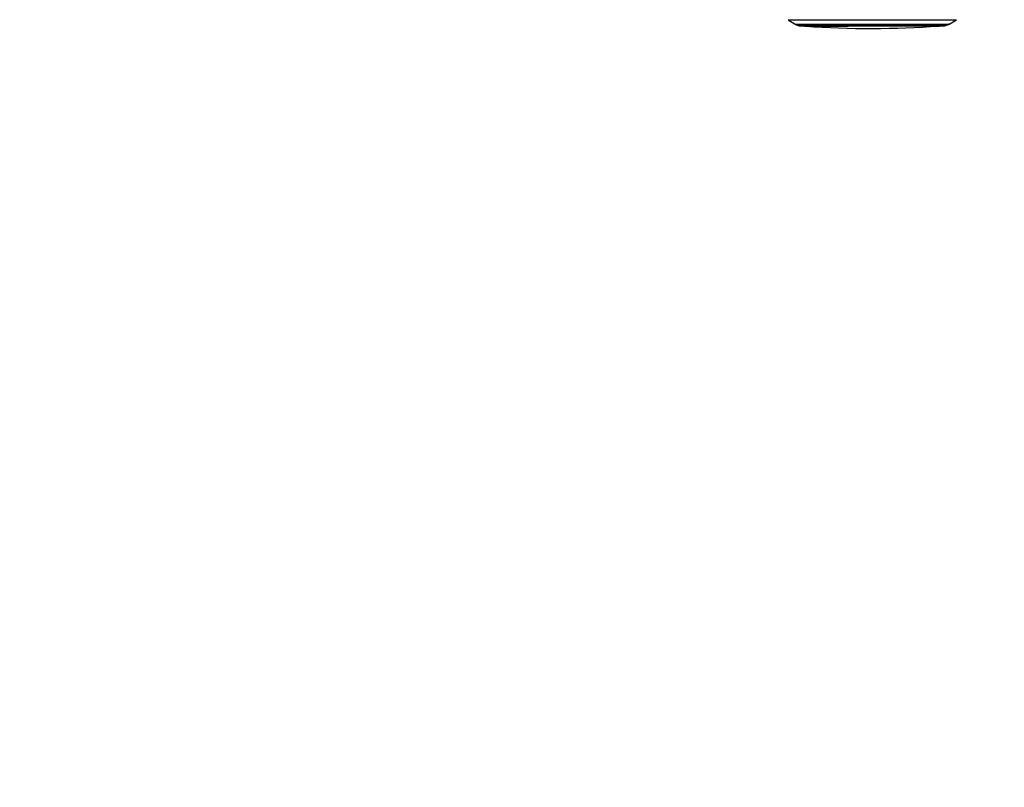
# Model space of a CAD drawing. Header units: millimetres. Extents: x 10 to 13239, y 20 to 10604.
# Tile 46 of 132: x 4758 to 5589, y 2286 to 2934. Entities that reach past the tile are written whole.
import ezdxf

# ---------------------------------------------------------------- set-up
doc = ezdxf.new("R2010")
doc.units = ezdxf.units.MM
doc.layers.add('COMPONENT_GEOMETRY', color=7, linetype='Continuous')
doc.styles.add('SLDTEXTSTYLE0', font='TXT', dxfattribs={"width": 0.75})
doc.dimstyles.new('SLDDIMSTYLE0', dxfattribs={"dimtxt": 75, "dimasz": 3.302, "dimexe": 0, "dimexo": 0.0625, "dimgap": 18.75, "dimtad": 0, "dimtih": 1, "dimtoh": 1, "dimdec": 0, "dimrnd": 1e-09, "dimzin": 12, "dimdsep": 46, "dimtxsty": 'SLDTEXTSTYLE0', "dimsah": 1, "dimcen": 0.09, "dimadec": 0, "dimazin": 3, "dimtfac": 1, "dimtdec": 0, "dimtofl": 0, "dimtmove": 0, "dimatfit": 3, "dimfxl": 1, "dimfrac": 2, "dimtolj": 1, "dimtzin": 12, "dimarcsym": 0})

# ---------------------------------------------------------------- blocks, each defined once
blk = doc.blocks.new('_D_5')
at = {"layer": 'COMPONENT_GEOMETRY', "color": 7}
for p, q in [((6913.41, 3087.79), (6453.73, 3087.79)), ((6456.91, 3087.79), (6456.91, 2097.19)), ((6306.85, 2081.95), (6284, 2081.95)), ((6284, 2081.95), (6284, 1962.89)), ((6606.96, 2081.95), (6629.81, 2081.95)), ((6629.81, 2081.95), (6629.81, 1962.89)), ((6284, 1962.89), (6306.85, 1962.89)), ((6629.81, 1962.89), (6606.96, 1962.89)), ((6456.91, 860.07), (6456.91, 1850.68)), ((4047.61, 860.07), (6460.08, 860.07))]:
    blk.add_line(p, q, dxfattribs=at)
for points in [[(6456.91, 3087.79), (6456.4, 3084.49), (6457.41, 3084.49)], [(6456.91, 860.07), (6457.41, 863.37), (6456.4, 863.37)]]:
    blk.add_solid(points, dxfattribs=at)
at = {"layer": 'COMPONENT_GEOMETRY', "color": 7, "char_height": 75, "attachment_point": 1, "style": 'SLDTEXTSTYLE0'}
for s, insert in [('7\'3.71"', (6306.85, 2059.57)), ('2228mm', (6252.32, 1947.36))]:
    blk.add_mtext(s, dxfattribs=dict(at, insert=insert))

msp = doc.modelspace()

# ---------------------------------------------------------------- linework, layer by layer
at = {"color": 7, "linetype": 'Continuous', "lineweight": 25}
for p, q in [((5406.65, 2933.81), (5412.31, 2930.2)), ((5542.84, 2930.38), (5548.49, 2934)), ((5413.23, 2929.77), (5415.89, 2928.91)), ((5421.93, 2928.39), (5421.79, 2928.4)), ((5539.26, 2929.07), (5541.93, 2929.94))]:
    msp.add_line(p, q, dxfattribs=at)
at = {"color": 7, "linetype": 'Continuous', "lineweight": 25, "flags": 128}
for points in [[(5406.65, 2933.81), (5406.72, 2933.81), (5407.12, 2933.8), (5407.86, 2933.79), (5408.96, 2933.79), (5410.4, 2933.79), (5412.17, 2933.78), (5414.27, 2933.78), (5416.68, 2933.78), (5419.4, 2933.77), (5422.4, 2933.77), (5425.68, 2933.77), (5429.22, 2933.77), (5433, 2933.77), (5437.01, 2933.77), (5441.21, 2933.78), (5445.6, 2933.78), (5450.14, 2933.78), (5454.82, 2933.79), (5459.62, 2933.79), (5464.5, 2933.79), (5469.45, 2933.8), (5474.44, 2933.81), (5479.45, 2933.81), (5484.45, 2933.82), (5489.41, 2933.83), (5494.31, 2933.84), (5499.13, 2933.84), (5503.84, 2933.85), (5508.42, 2933.86), (5512.85, 2933.87), (5517.1, 2933.88), (5521.16, 2933.89), (5525, 2933.9), (5528.6, 2933.91), (5531.95, 2933.92), (5535.02, 2933.93), (5537.81, 2933.94), (5540.3, 2933.95), (5542.48, 2933.95), (5544.33, 2933.96), (5545.86, 2933.97), (5547.04, 2933.98), (5547.87, 2933.99), (5548.36, 2934), (5548.49, 2934)], [(5417.15, 2928.71), (5417.41, 2928.71), (5418.02, 2928.7), (5418.99, 2928.7), (5420.31, 2928.69), (5421.95, 2928.69), (5423.93, 2928.69), (5426.22, 2928.68), (5428.81, 2928.68), (5431.69, 2928.68), (5434.83, 2928.68), (5438.23, 2928.68), (5441.86, 2928.68), (5445.7, 2928.68), (5449.72, 2928.69), (5453.91, 2928.69), (5458.24, 2928.69), (5462.68, 2928.7), (5467.21, 2928.7), (5471.8, 2928.71), (5476.42, 2928.71), (5481.05, 2928.72), (5485.66, 2928.73), (5490.22, 2928.73), (5494.71, 2928.74), (5499.1, 2928.75), (5503.36, 2928.76), (5507.47, 2928.76), (5511.4, 2928.77), (5515.14, 2928.78), (5518.65, 2928.79), (5521.93, 2928.8), (5524.94, 2928.81), (5527.68, 2928.82), (5530.12, 2928.83), (5532.26, 2928.83), (5534.07, 2928.84), (5535.55, 2928.85), (5536.69, 2928.86), (5537.49, 2928.87), (5537.93, 2928.87), (5538.02, 2928.88)], [(5534.08, 2928.56), (5534.07, 2928.56), (5533.78, 2928.55), (5533.14, 2928.54), (5532.14, 2928.54), (5530.8, 2928.53), (5529.13, 2928.52), (5527.13, 2928.51), (5524.81, 2928.5), (5522.2, 2928.5), (5519.3, 2928.49), (5516.14, 2928.48), (5512.74, 2928.47), (5509.11, 2928.46), (5505.29, 2928.45), (5501.29, 2928.45), (5497.14, 2928.44), (5492.87, 2928.43), (5488.5, 2928.42), (5484.06, 2928.42), (5479.58, 2928.41), (5475.08, 2928.4), (5470.61, 2928.4), (5466.17, 2928.39), (5461.81, 2928.39), (5457.55, 2928.38), (5453.42, 2928.38), (5449.43, 2928.38), (5445.63, 2928.38), (5442.03, 2928.38), (5438.65, 2928.38), (5435.52, 2928.38), (5432.65, 2928.38), (5430.07, 2928.38), (5427.79, 2928.38), (5425.83, 2928.38), (5424.19, 2928.39), (5422.89, 2928.39), (5421.93, 2928.39)]]:
    msp.add_lwpolyline(points, dxfattribs=at)
at = {"color": 8, "linetype": 'Continuous', "lineweight": 25, "flags": 128}
for points in [[(5412.31, 2930.2), (5412.31, 2930.2), (5412.53, 2930.2), (5413.11, 2930.19), (5414.04, 2930.19), (5415.32, 2930.18), (5416.94, 2930.18), (5418.88, 2930.17), (5421.15, 2930.17), (5423.73, 2930.17), (5426.6, 2930.17), (5429.75, 2930.17), (5433.16, 2930.17), (5436.82, 2930.17), (5440.69, 2930.17), (5444.77, 2930.17), (5449.03, 2930.17), (5453.44, 2930.18), (5457.98, 2930.18), (5462.63, 2930.19), (5467.37, 2930.19), (5472.16, 2930.2), (5476.97, 2930.2), (5481.79, 2930.21), (5486.59, 2930.22), (5491.34, 2930.22), (5496.02, 2930.23), (5500.59, 2930.24), (5505.04, 2930.25), (5509.34, 2930.26), (5513.46, 2930.27), (5517.39, 2930.27), (5521.1, 2930.28), (5524.57, 2930.29), (5527.79, 2930.3), (5530.73, 2930.31), (5533.38, 2930.32), (5535.73, 2930.33), (5537.76, 2930.34), (5539.46, 2930.35), (5540.82, 2930.35), (5541.84, 2930.36), (5542.51, 2930.37), (5542.82, 2930.38), (5542.84, 2930.38)], [(5413.23, 2929.77), (5413.23, 2929.77), (5413.45, 2929.76), (5414.02, 2929.76), (5414.94, 2929.75), (5416.2, 2929.75), (5417.79, 2929.74), (5419.71, 2929.74), (5421.95, 2929.74), (5424.49, 2929.74), (5427.32, 2929.73), (5430.43, 2929.73), (5433.79, 2929.73), (5437.39, 2929.73), (5441.21, 2929.74), (5445.23, 2929.74), (5449.43, 2929.74), (5453.78, 2929.74), (5458.26, 2929.75), (5462.84, 2929.75), (5467.51, 2929.76), (5472.23, 2929.76), (5476.98, 2929.77), (5481.74, 2929.78), (5486.47, 2929.78), (5491.15, 2929.79), (5495.76, 2929.8), (5500.27, 2929.81), (5504.65, 2929.81), (5508.89, 2929.82), (5512.96, 2929.83), (5516.83, 2929.84), (5520.49, 2929.85), (5523.91, 2929.86), (5527.08, 2929.87), (5529.98, 2929.88), (5532.6, 2929.89), (5534.91, 2929.89), (5536.91, 2929.9), (5538.59, 2929.91), (5539.93, 2929.92), (5540.94, 2929.93), (5541.59, 2929.93), (5541.9, 2929.94), (5541.93, 2929.94)], [(5415.89, 2928.91), (5416.03, 2928.9), (5416.51, 2928.9), (5417.35, 2928.89), (5418.53, 2928.89), (5420.05, 2928.88), (5421.89, 2928.88), (5424.06, 2928.88), (5426.53, 2928.88), (5429.3, 2928.87), (5432.34, 2928.87), (5435.64, 2928.87), (5439.18, 2928.87), (5442.94, 2928.88), (5446.9, 2928.88), (5451.04, 2928.88), (5455.33, 2928.88), (5459.74, 2928.89), (5464.26, 2928.89), (5468.85, 2928.9), (5473.5, 2928.9), (5478.16, 2928.91), (5482.83, 2928.92), (5487.46, 2928.92), (5492.04, 2928.93), (5496.53, 2928.94), (5500.91, 2928.95), (5505.17, 2928.95), (5509.26, 2928.96), (5513.17, 2928.97), (5516.88, 2928.98), (5520.36, 2928.99), (5523.6, 2929), (5526.58, 2929.01), (5529.27, 2929.02), (5531.67, 2929.02), (5533.76, 2929.03), (5535.52, 2929.04), (5536.96, 2929.05), (5538.05, 2929.06), (5538.8, 2929.06), (5539.2, 2929.07), (5539.26, 2929.07)], [(5421.79, 2928.4), (5421.33, 2928.4), (5421.08, 2928.41)]]:
    msp.add_lwpolyline(points, dxfattribs=at)
at = {"color": 7, "linetype": 'Continuous', "lineweight": 25}
msp.add_arc((5476.44, 3773.38), 846.78, 266.25158, 273.90248, dxfattribs=at)
for points, knots in [([(5412.35, 2930.18), (5412.36, 2930.17), (5412.54, 2930.04), (5412.84, 2929.9), (5413.14, 2929.81), (5413.23, 2929.78)], [0, 0, 0, 0, 0.033164, 0.684583, 1, 1, 1, 1]), ([(5416.03, 2928.87), (5416.05, 2928.86), (5416.2, 2928.81), (5416.43, 2928.77), (5416.66, 2928.74), (5416.8, 2928.73), (5416.9, 2928.72), (5416.94, 2928.72), (5416.96, 2928.72)], [0, 0, 0, 0, 0.034921, 0.254557, 0.40085, 0.537664, 0.740319, 1, 1, 1, 1]), ([(5420.45, 2928.69), (5420.47, 2928.66), (5420.55, 2928.58), (5420.69, 2928.5), (5420.83, 2928.45), (5420.92, 2928.43), (5420.99, 2928.42), (5421.05, 2928.41), (5421.1, 2928.4), (5421.16, 2928.4), (5421.33, 2928.4), (5421.59, 2928.4), (5421.83, 2928.39), (5421.85, 2928.39)], [0, 0, 0, 0, 0.013159, 0.035485, 0.05319, 0.066564, 0.080419, 0.101612, 0.147091, 0.253483, 0.528953, 0.962753, 1, 1, 1, 1]), ([(5534.37, 2928.62), (5534.38, 2928.62), (5534.44, 2928.65), (5534.59, 2928.72), (5534.69, 2928.83), (5534.74, 2928.88)], [0, 0, 0, 0, 0.032917, 0.543323, 1, 1, 1, 1]), ([(5538.38, 2928.89), (5538.42, 2928.9), (5538.49, 2928.9), (5538.74, 2928.94), (5538.97, 2928.99), (5539.1, 2929.03)], [0, 0, 0, 0, 0.270783, 0.581082, 1, 1, 1, 1]), ([(5541.81, 2929.92), (5541.97, 2929.96), (5542.29, 2930.05), (5542.57, 2930.24), (5542.7, 2930.33)], [0, 0, 0, 0, 0.523793, 1, 1, 1, 1])]:
    msp.add_open_spline(points, degree=3, knots=knots, dxfattribs=at)

# ---------------------------------------------------------------- dimensions: what is measured, and where the dimension line sits
at = {"layer": 'COMPONENT_GEOMETRY', "color": 7}
dim = msp.add_linear_dim(base=(6456.91, 860.07), p1=(6914.68, 3087.79), p2=(4046.34, 860.07), angle=90, dimstyle='SLDDIMSTYLE0', dxfattribs=at)
dim.commit()
dim.dimension.update_dxf_attribs({"geometry": '_D_5', "text_midpoint": (6456.91, 1973.93), "dimtype": 160})

doc.saveas('drawing.dxf')
